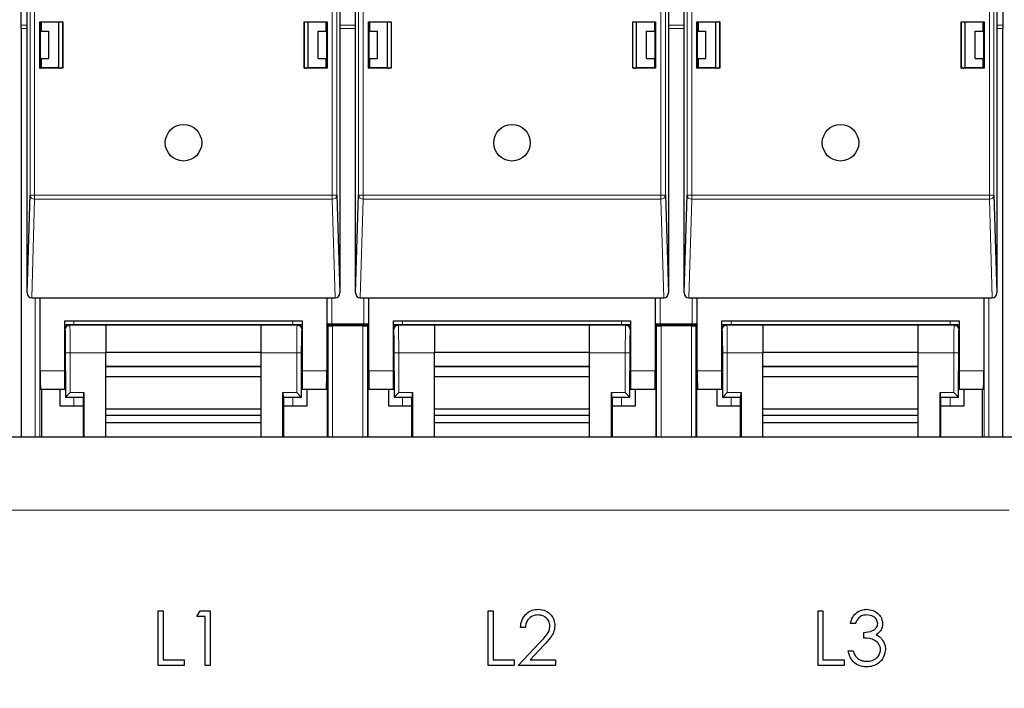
# Model space of a CAD drawing. Header units: millimetres. Extents: x 5 to 418, y 2 to 292.
# Tile 8 of 25: x 82 to 118, y 212 to 236. Entities that reach past the tile are written whole.
import ezdxf

# ---------------------------------------------------------------- set-up
doc = ezdxf.new("R2010")
doc.units = ezdxf.units.MM
doc.layers.add('SLD-0', color=7, linetype='Continuous')
doc.styles.add('SLDTEXTSTYLE0', font='TXT', dxfattribs={"width": 0.605})
doc.dimstyles.new('SLDDIMSTYLE0', dxfattribs={"dimtxt": 3.5, "dimasz": 3.302, "dimexe": 0, "dimexo": 0.0625, "dimgap": 0.875, "dimtad": 1, "dimlfac": 3, "dimrnd": 1e-09, "dimzin": 12, "dimdsep": 46, "dimtxsty": 'SLDTEXTSTYLE0', "dimsah": 1, "dimcen": 0.09, "dimadec": 0, "dimazin": 3, "dimtfac": 1, "dimtofl": 0, "dimtmove": 0, "dimatfit": 3, "dimfxl": 1, "dimfrac": 2, "dimtolj": 1, "dimtzin": 12, "dimarcsym": 0})
doc.dimstyles.new('SLDDIMSTYLE1', dxfattribs={"dimtxt": 3.5, "dimasz": 3.302, "dimexe": 0, "dimexo": 0.0625, "dimgap": 0.875, "dimtad": 1, "dimdec": 0, "dimlfac": 3, "dimrnd": 1e-09, "dimzin": 12, "dimdsep": 46, "dimtxsty": 'SLDTEXTSTYLE0', "dimsah": 1, "dimcen": 0.09, "dimadec": 0, "dimazin": 3, "dimtfac": 1, "dimtdec": 0, "dimtofl": 0, "dimtmove": 0, "dimatfit": 3, "dimfxl": 1, "dimfrac": 2, "dimtolj": 1, "dimtzin": 12, "dimarcsym": 0})
doc.dimstyles.new('SLDDIMSTYLE5', dxfattribs={"dimtxt": 0.18, "dimasz": 1.016, "dimexe": 0, "dimexo": 0.0625, "dimgap": 0, "dimtad": 0, "dimtih": 1, "dimtoh": 1, "dimdec": 0, "dimrnd": 1e-09, "dimzin": 0, "dimdsep": 46, "dimtxsty": 'Standard', "dimblk1": 'DOT', "dimblk2": 'DOT', "dimsah": 1, "dimcen": 0.09, "dimadec": 0, "dimazin": 0, "dimtfac": 1.016, "dimtdec": 0, "dimtofl": 0, "dimtmove": 0, "dimatfit": 3, "dimldrblk": 'DOT', "dimfxl": 1, "dimfrac": 2, "dimtolj": 1, "dimtzin": 0, "dimarcsym": 0})

# ---------------------------------------------------------------- blocks, each defined once
blk = doc.blocks.new('_D_1')
at = {"layer": 'SLD-0'}
for p, q in [((84.069, 262.683), (33.517, 262.683)), ((34.517, 262.683), (34.517, 91.176)), ((70.735, 91.176), (33.517, 91.176))]:
    blk.add_line(p, q, dxfattribs=at)
for points in [[(34.517, 262.683), (34.009, 259.381), (35.025, 259.381)], [(34.517, 91.176), (35.025, 94.478), (34.009, 94.478)]]:
    blk.add_solid(points, dxfattribs=at)
at = {"layer": 'SLD-0', "insert": (30.005, 172.92), "char_height": 3.5, "attachment_point": 1, "rotation": 90, "style": 'SLDTEXTSTYLE0'}
blk.add_mtext('515', dxfattribs=at)
blk = doc.blocks.new('_D_4')
at = {"layer": 'SLD-0', "color": 7}
for p, q in [((52.015, 221.93), (52.015, 273.683)), ((135.348, 221.93), (135.348, 273.683)), ((52.015, 272.683), (135.348, 272.683))]:
    blk.add_line(p, q, dxfattribs=at)
for points in [[(52.015, 272.683), (55.317, 272.175), (55.317, 273.191)], [(135.348, 272.683), (132.046, 273.191), (132.046, 272.175)]]:
    blk.add_solid(points, dxfattribs=at)
at = {"layer": 'SLD-0', "color": 7, "insert": (89.671, 277.195), "char_height": 3.5, "attachment_point": 1, "style": 'SLDTEXTSTYLE0'}
blk.add_mtext('250', dxfattribs=at)
blk = doc.blocks.new('_Dot')
at = {"color": 0, "linetype": 'ByBlock', "lineweight": -2}
blk.add_line((-0.5, 0), (-1, 0), dxfattribs=at)
at = {"color": 0, "linetype": 'ByBlock', "const_width": 0.5}
blk.add_lwpolyline([(-0.25, 0, 1), (0.25, 0, 1)], format="xyb", close=True, dxfattribs=at)

msp = doc.modelspace()

# ---------------------------------------------------------------- linework, layer by layer
at = {"color": 7, "linetype": 'Continuous', "lineweight": 18}
for p, q in [((82.7452, 229.772), (82.7452, 261.2162)), ((82.9118, 261.2162), (82.9118, 229.772)), ((93.7845, 229.772), (93.7845, 261.2162)), ((93.9511, 261.2162), (93.9511, 229.772)), ((94.7452, 229.772), (94.7452, 261.2162)), ((94.9118, 261.2162), (94.9118, 229.772)), ((105.7845, 229.772), (105.7845, 261.2162)), ((105.9511, 261.2162), (105.9511, 229.772)), ((106.7452, 229.772), (106.7452, 261.2162)), ((106.9118, 261.2162), (106.9118, 229.772)), ((117.7845, 229.772), (117.7845, 261.2162)), ((117.9511, 261.2162), (117.9511, 229.772)), ((82.4207, 235.9784), (82.6375, 235.9784)), ((94.0588, 235.9784), (94.6375, 235.9784)), ((106.0588, 235.9784), (106.6375, 235.9784)), ((118.0588, 235.9784), (118.2756, 235.9784)), ((82.6375, 235.8606), (82.4209, 235.8606)), ((94.6375, 235.8606), (94.0588, 235.8606)), ((106.6375, 235.8606), (106.0588, 235.8606)), ((118.2754, 235.8606), (118.0588, 235.8606)), ((82.9118, 229.772), (82.7452, 229.772)), ((82.9118, 229.6277), (82.8027, 226.0193)), ((82.9118, 229.772), (93.7845, 229.772)), ((82.9118, 229.772), (82.9118, 229.6277)), ((93.7845, 229.6277), (82.9118, 229.6277)), ((93.7845, 229.772), (93.7845, 229.6277)), ((93.7845, 229.772), (93.9511, 229.772)), ((93.8936, 226.0193), (93.7845, 229.6277)), ((94.9118, 229.772), (94.7452, 229.772)), ((94.9118, 229.6277), (94.8027, 226.0193)), ((94.9118, 229.772), (105.7845, 229.772)), ((94.9118, 229.772), (94.9118, 229.6277)), ((105.7845, 229.6277), (94.9118, 229.6277)), ((105.7845, 229.772), (105.9511, 229.772)), ((105.7845, 229.772), (105.7845, 229.6277)), ((105.8936, 226.0193), (105.7845, 229.6277)), ((106.9118, 229.772), (106.7452, 229.772)), ((106.9118, 229.6277), (106.8027, 226.0193)), ((106.9118, 229.772), (117.7845, 229.772)), ((106.9118, 229.772), (106.9118, 229.6277)), ((117.7845, 229.6277), (106.9118, 229.6277)), ((117.7845, 229.772), (117.7845, 229.6277)), ((117.7845, 229.772), (117.9511, 229.772)), ((117.8936, 226.0193), (117.7845, 229.6277)), ((82.9344, 220.9296), (82.9344, 226.0193)), ((83.101, 226.0193), (83.101, 220.9296)), ((93.5953, 225.0632), (93.5953, 226.0193)), ((93.7619, 226.0193), (93.7619, 225.0661)), ((94.9344, 225.0661), (94.9344, 226.0193)), ((95.101, 226.0193), (95.101, 225.0632)), ((105.5953, 225.0632), (105.5953, 226.0193)), ((105.7619, 226.0193), (105.7619, 225.0661)), ((106.9344, 225.0661), (106.9344, 226.0193)), ((107.101, 226.0193), (107.101, 225.0632)), ((117.5953, 220.9296), (117.5953, 226.0193)), ((117.7619, 226.0193), (117.7619, 220.9296)), ((84.3481, 225.1859), (84.3481, 225.0341)), ((92.3481, 225.0341), (92.3481, 225.1859)), ((96.3481, 225.1859), (96.3481, 225.0341)), ((104.3481, 225.0341), (104.3481, 225.1859)), ((108.3481, 225.1859), (108.3481, 225.0341)), ((116.3481, 225.0341), (116.3481, 225.1859)), ((84.0297, 224.8526), (84.0148, 224.8675)), ((84.1815, 225.0341), (84.1963, 225.0193)), ((84.1963, 225.0193), (85.5148, 225.0193)), ((91.1815, 225.0193), (92.5, 225.0193)), ((92.5, 225.0193), (92.5148, 225.0341)), ((92.6815, 224.8675), (92.6666, 224.8526)), ((93.6273, 220.9296), (93.6273, 225.005)), ((93.7939, 225.0021), (93.7939, 220.9296)), ((94.9024, 220.9296), (94.9024, 225.0021)), ((95.069, 225.005), (95.069, 220.9296)), ((96.0297, 224.8526), (96.0148, 224.8675)), ((96.1815, 225.0341), (96.1963, 225.0193)), ((96.1963, 225.0193), (97.5148, 225.0193)), ((103.1815, 225.0193), (104.5, 225.0193)), ((104.5, 225.0193), (104.5148, 225.0341)), ((104.6815, 224.8675), (104.6666, 224.8526)), ((105.6273, 220.9296), (105.6273, 225.005)), ((105.7939, 225.0021), (105.7939, 220.9296)), ((106.9024, 220.9296), (106.9024, 225.0021)), ((107.069, 225.005), (107.069, 220.9296)), ((108.0297, 224.8526), (108.0148, 224.8675)), ((108.1815, 225.0341), (108.1963, 225.0193)), ((108.1963, 225.0193), (109.5148, 225.0193)), ((115.1815, 225.0193), (116.5, 225.0193)), ((116.5, 225.0193), (116.5148, 225.0341)), ((116.6815, 224.8675), (116.6666, 224.8526)), ((84.044, 224.0194), (84.2106, 224.0194)), ((84.044, 222.3966), (84.044, 224.0194)), ((85.5148, 224.0194), (84.2106, 224.0194)), ((84.2106, 224.0194), (84.2106, 222.5632)), ((92.4857, 224.0194), (91.1815, 224.0194)), ((92.4857, 222.5632), (92.4857, 224.0194)), ((92.4857, 224.0194), (92.6523, 224.0194)), ((92.6523, 224.0194), (92.6523, 222.3966)), ((96.044, 222.3966), (96.044, 224.0194)), ((96.044, 224.0194), (96.2106, 224.0194)), ((97.5148, 224.0194), (96.2106, 224.0194)), ((96.2106, 224.0194), (96.2106, 222.5632)), ((104.4857, 224.0194), (103.1815, 224.0194)), ((104.4857, 222.5632), (104.4857, 224.0194)), ((104.4857, 224.0194), (104.6523, 224.0194)), ((104.6523, 224.0194), (104.6523, 222.3966)), ((108.044, 224.0194), (108.2106, 224.0194)), ((108.044, 222.3966), (108.044, 224.0194)), ((109.5148, 224.0194), (108.2106, 224.0194)), ((108.2106, 224.0194), (108.2106, 222.5632)), ((116.4857, 224.0194), (115.1815, 224.0194)), ((116.4857, 224.0194), (116.6523, 224.0194)), ((116.4857, 222.5632), (116.4857, 224.0194)), ((116.6523, 224.0194), (116.6523, 222.3966)), ((91.1815, 223.5302), (85.5148, 223.5302)), ((103.1815, 223.5302), (97.5148, 223.5302)), ((115.1815, 223.5302), (109.5148, 223.5302)), ((83.1148, 223.3526), (84.0148, 223.3526)), ((92.6815, 223.3526), (93.5815, 223.3526)), ((95.1148, 223.3526), (96.0148, 223.3526)), ((104.6815, 223.3526), (105.5815, 223.3526)), ((107.1148, 223.3526), (108.0148, 223.3526)), ((116.6815, 223.3526), (117.5815, 223.3526)), ((84.7106, 222.3966), (84.044, 222.3966)), ((84.2106, 222.5632), (84.7135, 222.5632)), ((84.3481, 222.3913), (84.3481, 222.0661)), ((91.9828, 222.5632), (92.4857, 222.5632)), ((92.6523, 222.3966), (91.9857, 222.3966)), ((92.3481, 222.0661), (92.3481, 222.3913)), ((96.7106, 222.3966), (96.044, 222.3966)), ((96.2106, 222.5632), (96.7135, 222.5632)), ((96.3481, 222.3913), (96.3481, 222.0661)), ((103.9828, 222.5632), (104.4857, 222.5632)), ((104.6523, 222.3966), (103.9857, 222.3966)), ((104.3481, 222.0661), (104.3481, 222.3913)), ((108.7106, 222.3966), (108.044, 222.3966)), ((108.2106, 222.5632), (108.7135, 222.5632)), ((108.3481, 222.3913), (108.3481, 222.0661)), ((115.9828, 222.5632), (116.4857, 222.5632)), ((116.6523, 222.3966), (115.9857, 222.3966)), ((116.3481, 222.0661), (116.3481, 222.3913)), ((91.1815, 221.7236), (85.5148, 221.7236)), ((103.1815, 221.7236), (97.5148, 221.7236)), ((115.1815, 221.7236), (109.5148, 221.7236)), ((118.5148, 218.2629), (81.8481, 218.2629))]:
    msp.add_line(p, q, dxfattribs=at)
at = {"color": 7, "linetype": 'Continuous', "lineweight": 25}
for p, q in [((82.6375, 236.0193), (82.5939, 238.5193)), ((94.1024, 238.5193), (94.0588, 236.0193)), ((94.6375, 236.0193), (94.5939, 238.5193)), ((106.1024, 238.5193), (106.0588, 236.0193)), ((106.6375, 236.0193), (106.5939, 238.5193)), ((118.1024, 238.5193), (118.0588, 236.0193)), ((82.4207, 235.9784), (82.4105, 238.3)), ((118.2858, 238.3), (118.2756, 235.9784)), ((82.6375, 226.21), (82.6375, 236.0193)), ((83.1015, 234.4059), (83.1015, 236.0992)), ((83.1015, 236.0992), (83.1127, 236.0881)), ((83.1015, 236.0992), (83.9348, 236.0992)), ((83.1127, 236.0881), (83.1125, 236.0193)), ((83.1125, 236.0193), (83.1125, 234.417)), ((83.116, 236.0881), (83.1127, 236.0881)), ((83.1488, 236.0848), (83.116, 236.0881)), ((83.1307, 236.0866), (83.1307, 235.7629)), ((83.7981, 236.0859), (83.1488, 236.0848)), ((83.1488, 236.0848), (83.1488, 235.7629)), ((83.8589, 236.0981), (83.7981, 236.0859)), ((83.7981, 234.4193), (83.7981, 236.0859)), ((83.8589, 236.0981), (83.9336, 236.0981)), ((83.9348, 236.0992), (83.9336, 236.0981)), ((83.9336, 236.0981), (83.9336, 234.4071)), ((83.9348, 236.0992), (83.9348, 234.4059)), ((92.7615, 236.0992), (92.7627, 236.0981)), ((92.7615, 236.0992), (93.5948, 236.0992)), ((92.7615, 234.4059), (92.7615, 236.0992)), ((92.7627, 236.0981), (92.8374, 236.0981)), ((92.7627, 234.4071), (92.7627, 236.0981)), ((92.8374, 236.0981), (92.8982, 236.0859)), ((93.5475, 236.0848), (92.8982, 236.0859)), ((92.8982, 234.4193), (92.8982, 236.0859)), ((93.5475, 236.0848), (93.5803, 236.0881)), ((93.5475, 236.0848), (93.5475, 235.7629)), ((93.5656, 235.7629), (93.5656, 236.0866)), ((93.5836, 236.0881), (93.5803, 236.0881)), ((93.5948, 236.0992), (93.5836, 236.0881)), ((93.5838, 236.0193), (93.5836, 236.0881)), ((93.5838, 234.417), (93.5838, 236.0193)), ((93.5948, 236.0992), (93.5948, 234.4059)), ((94.0588, 236.0193), (94.0588, 226.21)), ((94.6375, 226.21), (94.6375, 236.0193)), ((95.1015, 236.0992), (95.9348, 236.0992)), ((95.1015, 234.4059), (95.1015, 236.0992)), ((95.1015, 236.0992), (95.1127, 236.0881)), ((95.1127, 236.0881), (95.1125, 236.0193)), ((95.1125, 236.0193), (95.1125, 234.417)), ((95.116, 236.0881), (95.1127, 236.0881)), ((95.1488, 236.0848), (95.116, 236.0881)), ((95.1307, 236.0866), (95.1307, 235.7629)), ((95.7981, 236.0859), (95.1488, 236.0848)), ((95.1488, 236.0848), (95.1488, 235.7629)), ((95.8589, 236.0981), (95.7981, 236.0859)), ((95.7981, 234.4193), (95.7981, 236.0859)), ((95.8589, 236.0981), (95.9336, 236.0981)), ((95.9348, 236.0992), (95.9336, 236.0981)), ((95.9336, 236.0981), (95.9336, 234.4071)), ((95.9348, 236.0992), (95.9348, 234.4059)), ((104.7615, 236.0992), (105.5948, 236.0992)), ((104.7615, 234.4059), (104.7615, 236.0992)), ((104.7615, 236.0992), (104.7627, 236.0981)), ((104.7627, 234.4071), (104.7627, 236.0981)), ((104.7627, 236.0981), (104.8374, 236.0981)), ((104.8374, 236.0981), (104.8982, 236.0859)), ((105.5475, 236.0848), (104.8982, 236.0859)), ((104.8982, 234.4193), (104.8982, 236.0859)), ((105.5475, 236.0848), (105.5803, 236.0881)), ((105.5475, 236.0848), (105.5475, 235.7629)), ((105.5656, 235.7629), (105.5656, 236.0866)), ((105.5836, 236.0881), (105.5803, 236.0881)), ((105.5948, 236.0992), (105.5836, 236.0881)), ((105.5838, 236.0193), (105.5836, 236.0881)), ((105.5838, 234.417), (105.5838, 236.0193)), ((105.5948, 236.0992), (105.5948, 234.4059)), ((106.0588, 236.0193), (106.0588, 226.21)), ((106.6375, 226.21), (106.6375, 236.0193)), ((107.1015, 236.0992), (107.9348, 236.0992)), ((107.1015, 234.4059), (107.1015, 236.0992)), ((107.1015, 236.0992), (107.1127, 236.0881)), ((107.1127, 236.0881), (107.1125, 236.0193)), ((107.1125, 236.0193), (107.1125, 234.417)), ((107.116, 236.0881), (107.1127, 236.0881)), ((107.1488, 236.0848), (107.116, 236.0881)), ((107.1307, 236.0866), (107.1307, 235.7629)), ((107.7981, 236.0859), (107.1488, 236.0848)), ((107.1488, 236.0848), (107.1488, 235.7629)), ((107.8589, 236.0981), (107.7981, 236.0859)), ((107.7981, 234.4193), (107.7981, 236.0859)), ((107.8589, 236.0981), (107.9336, 236.0981)), ((107.9348, 236.0992), (107.9336, 236.0981)), ((107.9336, 236.0981), (107.9336, 234.4071)), ((107.9348, 236.0992), (107.9348, 234.4059)), ((116.7615, 236.0992), (116.7627, 236.0981)), ((116.7615, 236.0992), (117.5948, 236.0992)), ((116.7615, 234.4059), (116.7615, 236.0992)), ((116.7627, 236.0981), (116.8374, 236.0981)), ((116.7627, 234.4071), (116.7627, 236.0981)), ((116.8374, 236.0981), (116.8982, 236.0859)), ((117.5475, 236.0848), (116.8982, 236.0859)), ((116.8982, 234.4193), (116.8982, 236.0859)), ((117.5475, 236.0848), (117.5803, 236.0881)), ((117.5475, 236.0848), (117.5475, 235.7629)), ((117.5656, 235.7629), (117.5656, 236.0866)), ((117.5836, 236.0881), (117.5803, 236.0881)), ((117.5948, 236.0992), (117.5836, 236.0881)), ((117.5838, 236.0193), (117.5836, 236.0881)), ((117.5838, 234.417), (117.5838, 236.0193)), ((117.5948, 236.0992), (117.5948, 234.4059)), ((118.0588, 236.0193), (118.0588, 226.21)), ((82.4209, 235.8606), (82.4209, 220.9296)), ((83.1125, 235.7629), (83.4315, 235.7629)), ((83.4315, 234.7629), (83.4315, 235.7629)), ((93.2648, 234.7629), (93.2648, 235.7629)), ((93.2648, 235.7629), (93.5838, 235.7629)), ((95.1125, 235.7629), (95.4315, 235.7629)), ((95.4315, 234.7629), (95.4315, 235.7629)), ((105.2648, 234.7629), (105.2648, 235.7629)), ((105.2648, 235.7629), (105.5838, 235.7629)), ((107.1125, 235.7629), (107.4315, 235.7629)), ((107.4315, 234.7629), (107.4315, 235.7629)), ((117.2648, 234.7629), (117.2648, 235.7629)), ((117.2648, 235.7629), (117.5838, 235.7629)), ((118.2754, 220.9296), (118.2754, 235.8606)), ((83.1125, 234.7629), (83.4315, 234.7629)), ((83.1307, 234.7629), (83.1307, 234.4296)), ((83.1488, 234.7629), (83.1488, 234.4204)), ((93.2648, 234.7629), (93.5838, 234.7629)), ((93.5475, 234.7629), (93.5475, 234.4204)), ((93.5656, 234.4296), (93.5656, 234.7629)), ((95.1125, 234.7629), (95.4315, 234.7629)), ((95.1307, 234.7629), (95.1307, 234.4296)), ((95.1488, 234.7629), (95.1488, 234.4204)), ((105.2648, 234.7629), (105.5838, 234.7629)), ((105.5475, 234.7629), (105.5475, 234.4204)), ((105.5656, 234.4296), (105.5656, 234.7629)), ((107.1125, 234.7629), (107.4315, 234.7629)), ((107.1307, 234.7629), (107.1307, 234.4296)), ((107.1488, 234.7629), (107.1488, 234.4204)), ((117.2648, 234.7629), (117.5838, 234.7629)), ((117.5475, 234.7629), (117.5475, 234.4204)), ((117.5656, 234.4296), (117.5656, 234.7629)), ((83.1015, 234.4059), (83.1125, 234.417)), ((83.9348, 234.4059), (83.1015, 234.4059)), ((83.1125, 234.417), (83.1148, 234.417)), ((83.1148, 234.417), (83.1488, 234.4204)), ((83.1408, 234.4196), (83.1307, 234.4296)), ((83.7981, 234.4193), (83.1488, 234.4204)), ((83.7981, 234.4193), (83.8589, 234.4071)), ((83.8348, 234.3988), (83.9336, 234.4529)), ((83.9336, 234.4071), (83.8589, 234.4071)), ((83.9348, 234.4059), (83.9336, 234.4071)), ((92.7615, 234.4059), (92.7627, 234.4071)), ((93.5948, 234.4059), (92.7615, 234.4059)), ((92.8374, 234.4071), (92.7627, 234.4071)), ((92.8982, 234.4193), (92.8374, 234.4071)), ((93.5475, 234.4204), (92.8982, 234.4193)), ((93.5815, 234.417), (93.5475, 234.4204)), ((93.5656, 234.4296), (93.5555, 234.4196)), ((93.5815, 234.417), (93.5838, 234.417)), ((93.5948, 234.4059), (93.5838, 234.417)), ((95.1015, 234.4059), (95.1125, 234.417)), ((95.9348, 234.4059), (95.1015, 234.4059)), ((95.1125, 234.417), (95.1148, 234.417)), ((95.1148, 234.417), (95.1488, 234.4204)), ((95.1408, 234.4196), (95.1307, 234.4296)), ((95.7981, 234.4193), (95.1488, 234.4204)), ((95.7981, 234.4193), (95.8589, 234.4071)), ((95.8348, 234.3988), (95.9336, 234.4529)), ((95.9336, 234.4071), (95.8589, 234.4071)), ((95.9348, 234.4059), (95.9336, 234.4071)), ((104.7615, 234.4059), (104.7627, 234.4071)), ((105.5948, 234.4059), (104.7615, 234.4059)), ((104.8374, 234.4071), (104.7627, 234.4071)), ((104.8982, 234.4193), (104.8374, 234.4071)), ((105.5475, 234.4204), (104.8982, 234.4193)), ((105.5815, 234.417), (105.5475, 234.4204)), ((105.5656, 234.4296), (105.5555, 234.4196)), ((105.5815, 234.417), (105.5838, 234.417)), ((105.5948, 234.4059), (105.5838, 234.417)), ((107.1015, 234.4059), (107.1125, 234.417)), ((107.9348, 234.4059), (107.1015, 234.4059)), ((107.1125, 234.417), (107.1148, 234.417)), ((107.1148, 234.417), (107.1488, 234.4204)), ((107.1408, 234.4196), (107.1307, 234.4296)), ((107.7981, 234.4193), (107.1488, 234.4204)), ((107.7981, 234.4193), (107.8589, 234.4071)), ((107.8348, 234.3988), (107.9336, 234.4529)), ((107.9336, 234.4071), (107.8589, 234.4071)), ((107.9348, 234.4059), (107.9336, 234.4071)), ((116.7615, 234.4059), (116.7627, 234.4071)), ((117.5948, 234.4059), (116.7615, 234.4059)), ((116.8374, 234.4071), (116.7627, 234.4071)), ((116.8982, 234.4193), (116.8374, 234.4071)), ((117.5475, 234.4204), (116.8982, 234.4193)), ((117.5815, 234.417), (117.5475, 234.4204)), ((117.5656, 234.4296), (117.5555, 234.4196)), ((117.5815, 234.417), (117.5838, 234.417)), ((117.5948, 234.4059), (117.5838, 234.417)), ((82.6375, 226.21), (82.7452, 229.772)), ((93.9511, 229.772), (94.0588, 226.21)), ((94.6375, 226.21), (94.7452, 229.772)), ((105.9511, 229.772), (106.0588, 226.21)), ((106.6375, 226.21), (106.7452, 229.772)), ((117.9511, 229.772), (118.0588, 226.21)), ((82.8027, 226.0193), (83.1148, 226.0193)), ((83.1148, 226.0193), (93.5815, 226.0193)), ((83.1148, 223.3526), (83.1148, 226.0193)), ((93.5815, 226.0193), (93.8936, 226.0193)), ((93.5815, 226.0193), (93.5815, 223.3526)), ((94.8027, 226.0193), (95.1148, 226.0193)), ((95.1148, 226.0193), (105.5815, 226.0193)), ((95.1148, 223.3526), (95.1148, 226.0193)), ((105.5815, 226.0193), (105.8936, 226.0193)), ((105.5815, 226.0193), (105.5815, 223.3526)), ((106.8027, 226.0193), (107.1148, 226.0193)), ((107.1148, 226.0193), (117.5815, 226.0193)), ((107.1148, 223.3526), (107.1148, 226.0193)), ((117.5815, 226.0193), (117.8936, 226.0193)), ((117.5815, 226.0193), (117.5815, 223.3526)), ((84.0148, 225.1859), (92.6815, 225.1859)), ((84.0148, 223.3526), (84.0148, 225.1859)), ((92.6815, 225.1859), (92.6815, 223.3526)), ((96.0148, 225.1859), (104.6815, 225.1859)), ((96.0148, 223.3526), (96.0148, 225.1859)), ((104.6815, 225.1859), (104.6815, 223.3526)), ((108.0148, 225.1859), (116.6815, 225.1859)), ((108.0148, 223.3526), (108.0148, 225.1859)), ((116.6815, 225.1859), (116.6815, 223.3526)), ((84.1815, 225.0341), (84.0148, 225.0341)), ((92.5148, 225.0341), (84.1815, 225.0341)), ((91.1815, 225.0213), (85.5148, 225.0213)), ((85.5148, 225.0193), (85.5148, 225.0213)), ((85.5148, 225.0193), (85.5148, 224.0194)), ((91.1815, 225.0193), (91.1815, 225.0213)), ((91.1815, 224.0194), (91.1815, 225.0193)), ((92.6815, 225.0341), (92.5148, 225.0341)), ((93.5815, 225.0494), (93.5953, 225.0632)), ((93.5981, 225.0341), (93.5815, 225.0341)), ((93.6273, 225.005), (93.5981, 225.0341)), ((95.0981, 225.0341), (93.5981, 225.0341)), ((93.5981, 225.0341), (93.5981, 220.9296)), ((94.9344, 225.0661), (93.7619, 225.0661)), ((94.9024, 225.0021), (93.7939, 225.0021)), ((95.069, 225.005), (95.0981, 225.0341)), ((95.0981, 220.9296), (95.0981, 225.0341)), ((95.1148, 225.0341), (95.0981, 225.0341)), ((95.101, 225.0632), (95.1148, 225.0494)), ((96.1815, 225.0341), (96.0148, 225.0341)), ((104.5148, 225.0341), (96.1815, 225.0341)), ((103.1815, 225.0213), (97.5148, 225.0213)), ((97.5148, 225.0193), (97.5148, 225.0213)), ((97.5148, 225.0193), (97.5148, 224.0194)), ((103.1815, 225.0193), (103.1815, 225.0213)), ((103.1815, 224.0194), (103.1815, 225.0193)), ((104.6815, 225.0341), (104.5148, 225.0341)), ((105.5815, 225.0494), (105.5953, 225.0632)), ((105.5981, 225.0341), (105.5815, 225.0341)), ((105.6273, 225.005), (105.5981, 225.0341)), ((107.0981, 225.0341), (105.5981, 225.0341)), ((105.5981, 225.0341), (105.5981, 220.9296)), ((106.9344, 225.0661), (105.7619, 225.0661)), ((106.9024, 225.0021), (105.7939, 225.0021)), ((107.069, 225.005), (107.0981, 225.0341)), ((107.0981, 220.9296), (107.0981, 225.0341)), ((107.1148, 225.0341), (107.0981, 225.0341)), ((107.101, 225.0632), (107.1148, 225.0494)), ((108.1815, 225.0341), (108.0148, 225.0341)), ((116.5148, 225.0341), (108.1815, 225.0341)), ((115.1815, 225.0213), (109.5148, 225.0213)), ((109.5148, 225.0193), (109.5148, 225.0213)), ((109.5148, 225.0193), (109.5148, 224.0194)), ((115.1815, 225.0193), (115.1815, 225.0213)), ((115.1815, 224.0194), (115.1815, 225.0193)), ((116.6815, 225.0341), (116.5148, 225.0341)), ((84.027, 224.0193), (84.0148, 224.0193)), ((91.1815, 224.0251), (85.5148, 224.0251)), ((85.5148, 220.9296), (85.5148, 224.0194)), ((91.1815, 220.9296), (91.1815, 224.0194)), ((92.6815, 224.0193), (92.6693, 224.0193)), ((96.027, 224.0193), (96.0148, 224.0193)), ((103.1815, 224.0251), (97.5148, 224.0251)), ((97.5148, 220.9296), (97.5148, 224.0194)), ((103.1815, 220.9296), (103.1815, 224.0194)), ((104.6815, 224.0193), (104.6693, 224.0193)), ((108.027, 224.0193), (108.0148, 224.0193)), ((115.1815, 224.0251), (109.5148, 224.0251)), ((109.5148, 220.9296), (109.5148, 224.0194)), ((115.1815, 220.9296), (115.1815, 224.0194)), ((116.6815, 224.0193), (116.6693, 224.0193)), ((85.5148, 223.5146), (91.1815, 223.5146)), ((97.5148, 223.5146), (103.1815, 223.5146)), ((109.5148, 223.5146), (115.1815, 223.5146)), ((84.0148, 222.6859), (84.0148, 223.3526)), ((84.0387, 223.3526), (84.0387, 222.3913)), ((85.5148, 223.1546), (91.1815, 223.1546)), ((92.6576, 222.3913), (92.6576, 223.3526)), ((92.6815, 223.3526), (92.6815, 222.6859)), ((96.0148, 222.6859), (96.0148, 223.3526)), ((96.0387, 223.3526), (96.0387, 222.3913)), ((97.5148, 223.1546), (103.1815, 223.1546)), ((104.6576, 222.3913), (104.6576, 223.3526)), ((104.6815, 223.3526), (104.6815, 222.6859)), ((108.0148, 222.6859), (108.0148, 223.3526)), ((108.0387, 223.3526), (108.0387, 222.3913)), ((109.5148, 223.1546), (115.1815, 223.1546)), ((116.6576, 222.3913), (116.6576, 223.3526)), ((116.6815, 223.3526), (116.6815, 222.6859)), ((83.1265, 222.6859), (84.0148, 222.6859)), ((83.1648, 222.6859), (83.1648, 220.9296)), ((83.8481, 222.0661), (83.8481, 222.6859)), ((84.0148, 222.6859), (84.0387, 222.6859)), ((92.6576, 222.6859), (92.6815, 222.6859)), ((92.6815, 222.6859), (93.5698, 222.6859)), ((92.8481, 222.6859), (92.8481, 222.0661)), ((95.1265, 222.6859), (96.0148, 222.6859)), ((95.8481, 222.0661), (95.8481, 222.6859)), ((96.0148, 222.6859), (96.0387, 222.6859)), ((104.6576, 222.6859), (104.6815, 222.6859)), ((104.6815, 222.6859), (105.5698, 222.6859)), ((104.8481, 222.6859), (104.8481, 222.0661)), ((107.1265, 222.6859), (108.0148, 222.6859)), ((107.8481, 222.0661), (107.8481, 222.6859)), ((108.0148, 222.6859), (108.0387, 222.6859)), ((116.6576, 222.6859), (116.6815, 222.6859)), ((116.6815, 222.6859), (117.5698, 222.6859)), ((116.8481, 222.6859), (116.8481, 222.0661)), ((117.5315, 220.9296), (117.5315, 222.6859)), ((84.044, 222.3966), (84.0387, 222.3913)), ((84.0387, 222.3913), (84.6815, 222.3913)), ((84.044, 222.3966), (84.2106, 222.5632)), ((84.7106, 222.3966), (84.6815, 222.3674)), ((84.6815, 222.3913), (84.6815, 222.3674)), ((84.6815, 222.3674), (84.6815, 222.0661)), ((84.7135, 222.5632), (84.7135, 220.9296)), ((91.9828, 220.9296), (91.9828, 222.5632)), ((91.9857, 222.3966), (92.0148, 222.3674)), ((92.0148, 222.3913), (92.6576, 222.3913)), ((92.0148, 222.3674), (92.0148, 222.3913)), ((92.0148, 222.0661), (92.0148, 222.3674)), ((92.4857, 222.5632), (92.6523, 222.3966)), ((92.6523, 222.3966), (92.6576, 222.3913)), ((96.044, 222.3966), (96.0387, 222.3913)), ((96.0387, 222.3913), (96.6815, 222.3913)), ((96.044, 222.3966), (96.2106, 222.5632)), ((96.7106, 222.3966), (96.6815, 222.3674)), ((96.6815, 222.3913), (96.6815, 222.3674)), ((96.6815, 222.3674), (96.6815, 222.0661)), ((96.7135, 222.5632), (96.7135, 220.9296)), ((103.9828, 220.9296), (103.9828, 222.5632)), ((103.9857, 222.3966), (104.0148, 222.3674)), ((104.0148, 222.3913), (104.6576, 222.3913)), ((104.0148, 222.3674), (104.0148, 222.3913)), ((104.0148, 222.0661), (104.0148, 222.3674)), ((104.4857, 222.5632), (104.6523, 222.3966)), ((104.6523, 222.3966), (104.6576, 222.3913)), ((108.044, 222.3966), (108.0387, 222.3913)), ((108.0387, 222.3913), (108.6815, 222.3913)), ((108.044, 222.3966), (108.2106, 222.5632)), ((108.7106, 222.3966), (108.6815, 222.3674)), ((108.6815, 222.3913), (108.6815, 222.3674)), ((108.6815, 222.3674), (108.6815, 222.0661)), ((108.7135, 222.5632), (108.7135, 220.9296)), ((115.9828, 220.9296), (115.9828, 222.5632)), ((115.9857, 222.3966), (116.0148, 222.3674)), ((116.0148, 222.3913), (116.6576, 222.3913)), ((116.0148, 222.3674), (116.0148, 222.3913)), ((116.0148, 222.0661), (116.0148, 222.3674)), ((116.4857, 222.5632), (116.6523, 222.3966)), ((116.6523, 222.3966), (116.6576, 222.3913)), ((84.6815, 222.0661), (83.8481, 222.0661)), ((84.6815, 222.0661), (84.6815, 220.9296)), ((91.1815, 221.9571), (85.5148, 221.9571)), ((92.0148, 220.9296), (92.0148, 222.0661)), ((92.8481, 222.0661), (92.0148, 222.0661)), ((96.6815, 222.0661), (95.8481, 222.0661)), ((96.6815, 222.0661), (96.6815, 220.9296)), ((103.1815, 221.9571), (97.5148, 221.9571)), ((104.0148, 220.9296), (104.0148, 222.0661)), ((104.8481, 222.0661), (104.0148, 222.0661)), ((108.6815, 222.0661), (107.8481, 222.0661)), ((108.6815, 222.0661), (108.6815, 220.9296)), ((115.1815, 221.9571), (109.5148, 221.9571)), ((116.0148, 220.9296), (116.0148, 222.0661)), ((116.8481, 222.0661), (116.0148, 222.0661)), ((91.1815, 221.7276), (85.5148, 221.7276)), ((103.1815, 221.7276), (97.5148, 221.7276)), ((115.1815, 221.7276), (109.5148, 221.7276)), ((91.1815, 221.4603), (85.5148, 221.4603)), ((103.1815, 221.4603), (97.5148, 221.4603)), ((115.1815, 221.4603), (109.5148, 221.4603)), ((118.8481, 220.9296), (81.5148, 220.9296)), ((87.4251, 214.5963), (87.6046, 214.5963)), ((87.4251, 212.5963), (87.4251, 214.5963)), ((87.6046, 214.5963), (87.6046, 212.8014)), ((88.8353, 214.3912), (88.9527, 214.5963)), ((89.143, 214.3912), (88.8353, 214.3912)), ((88.9527, 214.5963), (89.3225, 214.5963)), ((89.143, 212.5963), (89.143, 214.3912)), ((89.3225, 214.5963), (89.3225, 212.5963)), ((99.4764, 214.5963), (99.6558, 214.5963)), ((99.4764, 212.5963), (99.4764, 214.5963)), ((99.6558, 214.5963), (99.6558, 212.8014)), ((111.5276, 214.5963), (111.7071, 214.5963)), ((111.5276, 212.5963), (111.5276, 214.5963)), ((111.7071, 214.5963), (111.7071, 212.8014)), ((112.8866, 214.1347), (112.7071, 214.1347)), ((100.8353, 213.9809), (100.6558, 213.9809)), ((113.1943, 213.5963), (113.1943, 213.8014)), ((100.5789, 212.5963), (101.3546, 213.424)), ((101.5076, 213.3355), (101.0072, 212.8014)), ((112.6302, 213.1347), (112.8097, 213.1347)), ((88.3738, 212.5963), (87.4251, 212.5963)), ((87.6046, 212.8014), (88.3738, 212.8014)), ((88.3738, 212.8014), (88.3738, 212.5963)), ((89.3225, 212.5963), (89.143, 212.5963)), ((100.4251, 212.5963), (99.4764, 212.5963)), ((99.6558, 212.8014), (100.4251, 212.8014)), ((100.4251, 212.8014), (100.4251, 212.5963)), ((101.9379, 212.5963), (100.5789, 212.5963)), ((101.0072, 212.8014), (101.9379, 212.8014)), ((101.9379, 212.8014), (101.9379, 212.5963)), ((112.4764, 212.5963), (111.5276, 212.5963)), ((111.7071, 212.8014), (112.4764, 212.8014)), ((112.4764, 212.8014), (112.4764, 212.5963))]:
    msp.add_line(p, q, dxfattribs=at)
for centre in [(88.3481, 231.6859), (100.3481, 231.6859), (112.3481, 231.6859)]:
    msp.add_circle(centre, 0.6667, dxfattribs=at)
at = {"color": 7, "linetype": 'Continuous', "lineweight": 18}
for centre, radius, start, end in [((82.9029, 229.7858), 0.1583, 184.98036, 273.22421), ((93.7934, 229.7858), 0.1583, 266.77579, 355.01964), ((94.9029, 229.7858), 0.1583, 184.98036, 273.22421), ((105.7934, 229.7858), 0.1583, 266.77579, 355.01964), ((106.9029, 229.7858), 0.1583, 184.98036, 273.22421), ((117.7934, 229.7858), 0.1583, 266.77579, 355.01964), ((84.1964, 224.8526), 0.1667, 90.02044, 179.97956), ((92.4999, 224.8526), 0.1667, 0.02044, 89.97956), ((96.1964, 224.8526), 0.1667, 90.02044, 179.97956), ((104.4999, 224.8526), 0.1667, 0.02044, 89.97956), ((108.1964, 224.8526), 0.1667, 90.02044, 179.97956), ((116.4999, 224.8526), 0.1667, 0.02044, 89.97956)]:
    msp.add_arc(centre, radius, start, end, dxfattribs=at)
at = {"color": 7, "linetype": 'Continuous', "lineweight": 25}
for centre, major_axis, ratio, start_param, end_param in [((82.4201, 235.8606), (0, 0.1667), 0.0043634, 4.712389, 5.4977871), ((118.2762, 235.8606), (0, 0.1667), 0.0043634, 0.7853982, 1.5707963), ((82.8042, 226.2117), (-0.0058, -0.1924), 0.8659265, 4.7472889, 6.3093589), ((93.8921, 226.2117), (0.0058, -0.1924), 0.8659265, 6.2570117, 7.8190817), ((94.8042, 226.2117), (-0.0058, -0.1924), 0.8659265, 4.7472889, 6.3093589), ((105.8921, 226.2117), (0.0058, -0.1924), 0.8659265, 6.2570117, 7.8190817), ((106.8042, 226.2117), (-0.0058, -0.1924), 0.8659265, 4.7472889, 6.3093589), ((117.8921, 226.2117), (0.0058, -0.1924), 0.8659265, 6.2570117, 7.8190817), ((84.1815, 224.8674), (-0.1179, 0.1179), 0.9996955, 5.4979394, 7.0684312), ((92.5148, 224.8674), (0.1179, 0.1179), 0.9996955, 5.4979394, 7.0684312), ((93.7619, 225.0632), (0.1667, 0), 0.0174551, 1.5707963, 3.1241394), ((93.7939, 225.005), (0.1667, 0), 0.0174551, 3.1590459, 4.712389), ((94.9024, 225.005), (0.1667, 0), 0.0174551, 4.712389, 6.265732), ((94.9344, 225.0632), (0.1667, 0), 0.0174551, 0.0174533, 1.5707963), ((96.1815, 224.8674), (-0.1179, 0.1179), 0.9996955, 5.4979394, 7.0684312), ((104.5148, 224.8674), (0.1179, 0.1179), 0.9996955, 5.4979394, 7.0684312), ((105.7619, 225.0632), (0.1667, 0), 0.0174551, 1.5707963, 3.1241394), ((105.7939, 225.005), (0.1667, 0), 0.0174551, 3.1590459, 4.712389), ((106.9024, 225.005), (0.1667, 0), 0.0174551, 4.712389, 6.265732), ((106.9344, 225.0632), (0.1667, 0), 0.0174551, 0.0174533, 1.5707963), ((108.1815, 224.8674), (-0.1179, 0.1179), 0.9996955, 5.4979394, 7.0684312), ((116.5148, 224.8674), (0.1179, 0.1179), 0.9996955, 5.4979394, 7.0684312), ((84.027, 223.3526), (0, 0.6667), 0.0174551, 4.712389, 6.2831853), ((92.6693, 223.3526), (0, 0.6667), 0.0174551, 0, 1.5707963), ((96.027, 223.3526), (0, 0.6667), 0.0174551, 4.712389, 6.2831853), ((104.6693, 223.3526), (0, 0.6667), 0.0174551, 0, 1.5707963), ((108.027, 223.3526), (0, 0.6667), 0.0174551, 4.712389, 6.2831853), ((116.6693, 223.3526), (0, 0.6667), 0.0174551, 0, 1.5707963), ((83.1265, 223.3526), (0, 0.6667), 0.0174551, 1.5707963, 3.1415927), ((93.5698, 223.3526), (0, 0.6667), 0.0174551, 3.1415927, 4.712389), ((95.1265, 223.3526), (0, 0.6667), 0.0174551, 1.5707963, 3.1415927), ((105.5698, 223.3526), (0, 0.6667), 0.0174551, 3.1415927, 4.712389), ((107.1265, 223.3526), (0, 0.6667), 0.0174551, 1.5707963, 3.1415927), ((117.5698, 223.3526), (0, 0.6667), 0.0174551, 3.1415927, 4.712389), ((84.7106, 222.5632), (0, 0.1667), 0.0174551, 3.1590459, 4.712389), ((91.9857, 222.5632), (0, 0.1667), 0.0174551, 1.5707963, 3.1241394), ((96.7106, 222.5632), (0, 0.1667), 0.0174551, 3.1590459, 4.712389), ((103.9857, 222.5632), (0, 0.1667), 0.0174551, 1.5707963, 3.1241394), ((108.7106, 222.5632), (0, 0.1667), 0.0174551, 3.1590459, 4.712389), ((115.9857, 222.5632), (0, 0.1667), 0.0174551, 1.5707963, 3.1241394)]:
    msp.add_ellipse(centre, major_axis=major_axis, ratio=ratio, start_param=start_param, end_param=end_param, dxfattribs=at)
at = {"color": 7, "linetype": 'Continuous', "lineweight": 18}
for centre, major_axis, ratio, start_param, end_param in [((84.0294, 224.0194), (0, 0.8333), 0.0174551, 4.712389, 6.265732), ((84.1961, 224.0194), (0, 1), 0.0145459, 4.712389, 6.265732), ((92.5002, 224.0194), (0, 1), 0.0145459, 0.0174533, 1.5707963), ((92.6669, 224.0194), (0, 0.8333), 0.0174551, 0.0174533, 1.5707963), ((96.0294, 224.0194), (0, 0.8333), 0.0174551, 4.712389, 6.265732), ((96.1961, 224.0194), (0, 1), 0.0145459, 4.712389, 6.265732), ((104.5002, 224.0194), (0, 1), 0.0145459, 0.0174533, 1.5707963), ((104.6669, 224.0194), (0, 0.8333), 0.0174551, 0.0174533, 1.5707963), ((108.0294, 224.0194), (0, 0.8333), 0.0174551, 4.712389, 6.265732), ((108.1961, 224.0194), (0, 1), 0.0145459, 4.712389, 6.265732), ((116.5002, 224.0194), (0, 1), 0.0145459, 0.0174533, 1.5707963), ((116.6669, 224.0194), (0, 0.8333), 0.0174551, 0.0174533, 1.5707963)]:
    msp.add_ellipse(centre, major_axis=major_axis, ratio=ratio, start_param=start_param, end_param=end_param, dxfattribs=at)
at = {"color": 7, "linetype": 'Continuous', "lineweight": 25}
for points, knots in [([(92.7627, 234.4524), (92.7769, 234.4449), (92.8158, 234.4246), (92.8394, 234.4112), (92.8543, 234.4027)], [0, 0, 0, 0, 0.3668234, 1, 1, 1, 1]), ([(104.7627, 234.4524), (104.7769, 234.4449), (104.8158, 234.4246), (104.8394, 234.4112), (104.8543, 234.4027)], [0, 0, 0, 0, 0.3668234, 1, 1, 1, 1]), ([(116.7627, 234.4524), (116.7769, 234.4449), (116.8158, 234.4246), (116.8394, 234.4112), (116.8543, 234.4027)], [0, 0, 0, 0, 0.3668234, 1, 1, 1, 1]), ([(100.6558, 213.9809), (100.6675, 214.0781), (100.6908, 214.2724), (100.8614, 214.4946), (101.0785, 214.6279), (101.2315, 214.641), (101.3081, 214.6476)], [0, 0, 0, 0, 0.2800291, 0.5595146, 0.7796675, 1, 1, 1, 1]), ([(101.2989, 214.4424), (101.2306, 214.4355), (101.0941, 214.4215), (100.9397, 214.2968), (100.8566, 214.1403), (100.8424, 214.0341), (100.8353, 213.9809)], [0, 0, 0, 0, 0.2796987, 0.5588466, 0.7791762, 1, 1, 1, 1]), ([(101.7328, 214.037), (101.7244, 214.0988), (101.7075, 214.2226), (101.5854, 214.3535), (101.4448, 214.4313), (101.3475, 214.4387), (101.2989, 214.4424)], [0, 0, 0, 0, 0.2791258, 0.5589784, 0.77935, 1, 1, 1, 1]), ([(101.3081, 214.6476), (101.3973, 214.6392), (101.5754, 214.6226), (101.7734, 214.4597), (101.8934, 214.2621), (101.906, 214.1227), (101.9123, 214.053)], [0, 0, 0, 0, 0.2798903, 0.5592237, 0.7795824, 1, 1, 1, 1]), ([(112.7071, 214.1347), (112.7302, 214.2117), (112.7762, 214.3652), (112.929, 214.5353), (113.1139, 214.6329), (113.2396, 214.6427), (113.3025, 214.6476)], [0, 0, 0, 0, 0.28028774, 0.55967968, 0.77974654, 1, 1, 1, 1]), ([(113.3049, 214.4424), (113.2529, 214.4383), (113.149, 214.43), (112.9837, 214.33), (112.9234, 214.2088), (112.8866, 214.1347)], [0, 0, 0, 0, 0.280636, 0.5603644, 1, 1, 1, 1]), ([(113.3025, 214.6476), (113.3835, 214.6389), (113.5453, 214.6215), (113.739, 214.493), (113.862, 214.3186), (113.8784, 214.1914), (113.8866, 214.1279)], [0, 0, 0, 0, 0.280085, 0.5598683, 0.7800992, 1, 1, 1, 1]), ([(113.7071, 214.1287), (113.697, 214.1811), (113.6766, 214.2862), (113.5235, 214.4157), (113.3877, 214.4323), (113.3049, 214.4424)], [0, 0, 0, 0, 0.278859, 0.5600742, 1, 1, 1, 1]), ([(101.3546, 213.424), (101.4505, 213.5228), (101.5841, 213.6603), (101.7166, 213.8737), (101.7274, 213.9826), (101.7328, 214.037)], [0, 0, 0, 0, 0.5607172, 0.7805321, 1, 1, 1, 1]), ([(101.9123, 214.053), (101.9041, 213.9737), (101.8879, 213.8149), (101.7279, 213.5751), (101.5912, 213.4264), (101.5076, 213.3355)], [0, 0, 0, 0, 0.2792879, 0.5591538, 1, 1, 1, 1]), ([(113.1943, 213.8014), (113.3073, 213.8119), (113.4767, 213.8275), (113.6424, 213.9449), (113.6991, 214.0444), (113.7044, 214.1006), (113.7071, 214.1287)], [0, 0, 0, 0, 0.4994185, 0.749016, 0.8745437, 1, 1, 1, 1]), ([(113.8866, 214.1279), (113.8834, 214.0817), (113.8769, 213.9893), (113.8048, 213.8359), (113.7106, 213.7617), (113.653, 213.7165)], [0, 0, 0, 0, 0.28050821, 0.56079232, 1, 1, 1, 1]), ([(113.653, 213.7165), (113.6996, 213.6922), (113.7828, 213.6487), (113.8432, 213.5773), (113.8698, 213.5458)], [0, 0, 0, 0, 0.5597945, 1, 1, 1, 1]), ([(113.8097, 213.1732), (113.8068, 213.2081), (113.801, 213.2778), (113.7386, 213.404), (113.5526, 213.5763), (113.3376, 213.5883), (113.1943, 213.5963)], [0, 0, 0, 0, 0.125587, 0.2511907, 0.500605, 1, 1, 1, 1]), ([(113.8698, 213.5458), (113.9081, 213.4846), (113.9767, 213.3752), (113.9854, 213.2469), (113.9892, 213.1904)], [0, 0, 0, 0, 0.5594191, 1, 1, 1, 1]), ([(113.2973, 212.545), (113.2055, 212.553), (113.0222, 212.5691), (112.8057, 212.7226), (112.68, 212.9247), (112.6468, 213.0647), (112.6302, 213.1347)], [0, 0, 0, 0, 0.2798859, 0.55897854, 0.77926287, 1, 1, 1, 1]), ([(112.8097, 213.1347), (112.828, 213.0766), (112.8607, 212.9729), (112.9341, 212.8933), (112.9663, 212.8583)], [0, 0, 0, 0, 0.56069443, 1, 1, 1, 1]), ([(113.9892, 213.1904), (113.9748, 213.0923), (113.9461, 212.8959), (113.7584, 212.6802), (113.5296, 212.563), (113.3748, 212.551), (113.2973, 212.545)], [0, 0, 0, 0, 0.279304, 0.5588383, 0.779277, 1, 1, 1, 1]), ([(113.3005, 212.7501), (113.3698, 212.7548), (113.5083, 212.764), (113.6759, 212.8678), (113.7896, 213.0103), (113.803, 213.1189), (113.8097, 213.1732)], [0, 0, 0, 0, 0.2805991, 0.5601509, 0.7803026, 1, 1, 1, 1]), ([(112.9663, 212.8583), (113.0238, 212.8224), (113.1267, 212.758), (113.2473, 212.7525), (113.3005, 212.7501)], [0, 0, 0, 0, 0.558748, 1, 1, 1, 1])]:
    msp.add_open_spline(points, degree=3, knots=knots, dxfattribs=at)

# ---------------------------------------------------------------- dimensions: what is measured, and where the dimension line sits
at = {"layer": 'SLD-0', "color": 7}
dim = msp.add_linear_dim(base=(135.3481, 272.683), p1=(52.0148, 220.9296), p2=(135.3481, 220.9296), dimstyle='SLDDIMSTYLE0', dxfattribs=at)
dim.commit()
dim.dimension.update_dxf_attribs({"geometry": '_D_4', "text_midpoint": (93.6815, 272.683), "dimtype": 160})
at = {"layer": 'SLD-0'}
dim = msp.add_linear_dim(base=(34.5172, 91.1762), p1=(85.0686, 262.683), p2=(71.7353, 91.1762), angle=90, dimstyle='SLDDIMSTYLE1', dxfattribs=at)
dim.commit()
dim.dimension.update_dxf_attribs({"geometry": '_D_1', "text_midpoint": (34.5172, 176.9296), "dimtype": 160})

# ---------------------------------------------------------------- leaders
at = {"layer": 'SLD-0', "color": 7}
msp.add_leader([(75.1603, 230.8366), (88.6957, 175.9601)], dimstyle='SLDDIMSTYLE5', dxfattribs=at)

doc.saveas('drawing.dxf')
